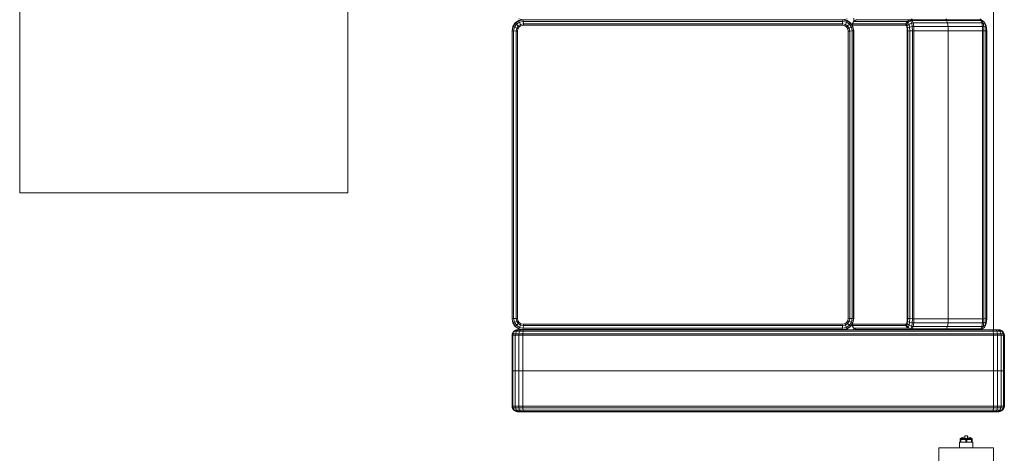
# Model space of a CAD drawing. Header units: millimetres. Extents: x 25471 to 48943, y 4737 to 38988.
# Tile 66 of 117: x 38493 to 40293, y 30477 to 31270. Entities that reach past the tile are written whole.
import ezdxf

# ---------------------------------------------------------------- set-up
doc = ezdxf.new("R2010")
doc.units = ezdxf.units.MM
doc.linetypes.add('ADSK_Скрыто', pattern=[300, 150, -150])
for name, color, linetype, lineweight in [('A-DETL-____-HDLN', 90, 'ADSK_Скрыто', 9), ('I-FURN-____-OTLN', 30, 'Continuous', 20), ('M-EQPM-____-OTLN', 50, 'Continuous', 20)]:
    doc.layers.add(name, color=color, linetype=linetype, lineweight=lineweight)

# ---------------------------------------------------------------- blocks, each defined once
blk = doc.blocks.new('Прямая форма - V line-609719-В_Этаж 01_Водопровод')
at = {"layer": 'I-FURN-____-OTLN', "color": 9}
for p, q in [((250, 1790), (250.3, 1792.6)), ((250, 1790), (250.3, 1792.6)), ((250, 1789.1), (250.3, 1791.5)), ((250, 1789.1), (250.3, 1791.5)), ((250, 1789.1), (250, 1790)), ((250, 1790), (250, 1789.1)), ((250, 1786.9), (250, 1789.1)), ((250, 1789.1), (250, 1786.9)), ((250, 1786.9), (250.3, 1788.8)), ((250, 1783.8), (250, 1786.9)), ((250, 1786.9), (250, 1783.8)), ((250, 1783.8), (250.3, 1784.8)), ((250, 1783.8), (250, 1779)), ((250.3, 1792.6), (252.9, 1797.1)), ((250.3, 1791.5), (252.9, 1795.7)), ((250.3, 1792.6), (250.3, 1791.5)), ((250.3, 1788.8), (252.9, 1792)), ((250.3, 1791.5), (250.3, 1788.8)), ((250.3, 1788.8), (250.3, 1784.8)), ((250.3, 1784.8), (252.9, 1786.5)), ((250.3, 1784.8), (250.3, 1779.3)), ((252.9, 1797.1), (257.4, 1799.7)), ((252.9, 1795.7), (257.4, 1798.2)), ((252.9, 1797.1), (252.9, 1795.7)), ((252.9, 1795.7), (252.9, 1792)), ((252.9, 1792), (257.4, 1793.9)), ((252.9, 1792), (252.9, 1786.5)), ((252.9, 1786.5), (257.4, 1787.5)), ((252.9, 1786.5), (252.9, 1779.7)), ((257.4, 1799.7), (260, 1800)), ((257.4, 1799.7), (257.4, 1798.2)), ((257.4, 1798.2), (260, 1798.5)), ((257.4, 1798.2), (257.4, 1793.9)), ((257.4, 1793.9), (260, 1794.1)), ((257.4, 1793.9), (257.4, 1787.5)), ((257.4, 1787.5), (260, 1787.7)), ((257.4, 1787.5), (257.4, 1780)), ((260, 1800), (325, 1800)), ((260, 1800), (260, 1798.5)), ((260, 1798.5), (325, 1798.5)), ((260, 1798.5), (260, 1794.1)), ((260, 1794.1), (325, 1794.1)), ((260, 1794.1), (260, 1787.7)), ((260, 1787.7), (325, 1787.7)), ((260, 1787.7), (260, 1780)), ((325, 1800), (325, 1798.5)), ((325, 1798.5), (325, 1800)), ((390, 1800), (325, 1800)), ((325, 1798.5), (325, 1794.1)), ((325, 1794.1), (325, 1798.5)), ((390, 1798.5), (325, 1798.5)), ((325, 1794.1), (325, 1787.7)), ((325, 1787.7), (325, 1794.1)), ((390, 1794.1), (325, 1794.1)), ((325, 1787.7), (325, 1780)), ((325, 1780), (325, 1787.7)), ((390, 1787.7), (325, 1787.7)), ((390, 1798.5), (390, 1800)), ((392.6, 1799.7), (390, 1800)), ((390, 1794.1), (390, 1798.5)), ((392.6, 1798.2), (390, 1798.5)), ((390, 1787.7), (390, 1794.1)), ((392.6, 1793.9), (390, 1794.1)), ((390, 1780), (390, 1787.7)), ((392.6, 1787.5), (390, 1787.7)), ((392.6, 1798.2), (392.6, 1799.7)), ((397.1, 1797.1), (392.6, 1799.7)), ((392.6, 1793.9), (392.6, 1798.2)), ((397.1, 1795.7), (392.6, 1798.2)), ((392.6, 1787.5), (392.6, 1793.9)), ((397.1, 1792), (392.6, 1793.9)), ((392.6, 1780), (392.6, 1787.5)), ((397.1, 1786.5), (392.6, 1787.5)), ((397.1, 1795.7), (397.1, 1797.1)), ((399.7, 1792.6), (397.1, 1797.1)), ((397.1, 1792), (397.1, 1795.7)), ((399.7, 1791.5), (397.1, 1795.7)), ((397.1, 1786.5), (397.1, 1792)), ((399.7, 1788.8), (397.1, 1792)), ((397.1, 1779.7), (397.1, 1786.5)), ((399.7, 1784.8), (397.1, 1786.5)), ((399.7, 1791.5), (399.7, 1792.6)), ((400, 1790), (399.7, 1792.6)), ((400, 1790), (399.7, 1792.6)), ((399.7, 1788.8), (399.7, 1791.5)), ((400, 1789.1), (399.7, 1791.5)), ((400, 1789.1), (399.7, 1791.5)), ((399.7, 1784.8), (399.7, 1788.8)), ((400, 1786.9), (399.7, 1788.8)), ((399.7, 1779.3), (399.7, 1784.8)), ((400, 1783.8), (399.7, 1784.8)), ((400, 1789.1), (400, 1790)), ((400, 1790), (400, 1789.1)), ((400, 1786.9), (400, 1789.1)), ((400, 1789.1), (400, 1786.9)), ((400, 1783.8), (400, 1786.9)), ((400, 1786.9), (400, 1783.8)), ((400, 1779), (400, 1783.8)), ((-1450, 1780), (250, 1780)), ((-308.2, 1765.7), (-312.4, 1763.7)), ((-308.7, 1765.1), (-312.4, 1763.7)), ((-308.7, 1765.1), (-310.6, 1761.3)), ((-305.5, 1766.8), (-308.7, 1765.1)), ((-303.2, 1766.1), (-308.7, 1765.1)), ((-305.5, 1766.8), (-308.2, 1765.7)), ((-301.4, 1767.5), (-305.5, 1766.8)), ((-303.2, 1766.1), (-304.2, 1762.4)), ((-301.4, 1767.5), (-303.2, 1766.1)), ((-296.4, 1766.4), (-303.2, 1766.1)), ((-295.9, 1767.8), (-301.4, 1767.5)), ((-296.4, 1766.4), (-296.6, 1762.8)), ((-295.9, 1767.8), (-296.4, 1766.4)), ((229.7, 1766.4), (-296.4, 1766.4)), ((229.3, 1767.8), (-295.9, 1767.8)), ((234.8, 1767.5), (229.3, 1767.8)), ((229.3, 1767.8), (229.7, 1766.4)), ((236.5, 1766.1), (229.7, 1766.4)), ((229.7, 1766.4), (230, 1762.8)), ((238.8, 1766.8), (234.8, 1767.5)), ((234.8, 1767.5), (236.5, 1766.1)), ((242, 1765.1), (236.5, 1766.1)), ((236.5, 1766.1), (237.5, 1762.4)), ((241.5, 1765.7), (238.8, 1766.8)), ((238.8, 1766.8), (242, 1765.1)), ((241.5, 1765.7), (245.7, 1763.7)), ((245.7, 1763.7), (242, 1765.1)), ((242, 1765.1), (243.9, 1761.3)), ((250, 1779), (250.3, 1779.3)), ((250, 1779), (250, 1755.2)), ((250.3, 1779.3), (252.9, 1779.7)), ((250.3, 1779.3), (250.3, 920.7)), ((252.9, 1779.7), (257.4, 1780)), ((252.9, 1779.7), (252.9, 920.3)), ((257.4, 1780), (260, 1780)), ((257.4, 1780), (257.4, 920)), ((260, 1780), (325, 1780)), ((260, 1780), (260, 920)), ((325, 1780), (325, 920)), ((325, 920), (325, 1780)), ((390, 1780), (325, 1780)), ((390, 920), (390, 1780)), ((392.6, 1780), (390, 1780)), ((392.6, 920), (392.6, 1780)), ((397.1, 1779.7), (392.6, 1780)), ((397.1, 920.3), (397.1, 1779.7)), ((399.7, 1779.3), (397.1, 1779.7)), ((399.7, 920.7), (399.7, 1779.3)), ((400, 1779), (399.7, 1779.3)), ((400, 921), (400, 1779)), ((-316.7, 1755.2), (-318.2, 1757.1)), ((-317, 1757.7), (-316.7, 1755.2)), ((-316.3, 1757.7), (-316.7, 1755.2)), ((-315.1, 1757.1), (-316.7, 1755.2)), ((-316.7, 1755.2), (-316.7, 1692.4)), ((-316.7, 1755.2), (-316.7, 1692.4)), ((-313.7, 1761.9), (-316.3, 1757.7)), ((-314.8, 1759.6), (-316.3, 1757.7)), ((-314.8, 1759.6), (-315.1, 1757.1)), ((-310.8, 1758.8), (-315.1, 1757.1)), ((-315.1, 1757.1), (-315.1, 1694.4)), ((-312.4, 1763.7), (-314.8, 1759.6)), ((-310.6, 1761.3), (-314.8, 1759.6)), ((-312.4, 1763.7), (-313.7, 1761.9)), ((-310.6, 1761.3), (-310.8, 1758.8)), ((-304.3, 1759.9), (-310.8, 1758.8)), ((-310.8, 1758.8), (-310.8, 1696)), ((-304.2, 1762.4), (-310.6, 1761.3)), ((-304.2, 1762.4), (-304.3, 1759.9)), ((-296.7, 1760.3), (-304.3, 1759.9)), ((-304.3, 1759.9), (-304.3, 1697.2)), ((-296.6, 1762.8), (-304.2, 1762.4)), ((-296.6, 1762.8), (-296.7, 1760.3)), ((230, 1760.3), (-296.7, 1760.3)), ((-296.7, 1760.3), (-296.7, 1697.6)), ((230, 1762.8), (-296.6, 1762.8)), ((237.5, 1762.4), (230, 1762.8)), ((230, 1762.8), (230, 1760.3)), ((237.7, 1759.9), (230, 1760.3)), ((230, 1760.3), (230, 1697.6)), ((243.9, 1761.3), (237.5, 1762.4)), ((237.5, 1762.4), (237.7, 1759.9)), ((244.1, 1758.8), (237.7, 1759.9)), ((237.7, 1759.9), (237.7, 1697.2)), ((248.2, 1759.6), (243.9, 1761.3)), ((243.9, 1761.3), (244.1, 1758.8)), ((248.5, 1757.1), (244.1, 1758.8)), ((244.1, 1758.8), (244.1, 1696)), ((247.1, 1761.9), (245.7, 1763.7)), ((245.7, 1763.7), (248.2, 1759.6)), ((247.1, 1761.9), (249.7, 1757.7)), ((249.7, 1757.7), (248.2, 1759.6)), ((248.2, 1759.6), (248.5, 1757.1)), ((250, 1755.2), (248.5, 1757.1)), ((248.5, 1757.1), (248.5, 1694.4)), ((249.7, 1757.7), (250, 1755.2)), ((250, 1755.2), (250, 1692.4)), ((-318.2, 1694.4), (-316.7, 1692.4)), ((-316.7, 1692.4), (-318.2, 1694.4)), ((-315.1, 1694.4), (-316.7, 1692.4)), ((-316.7, 1692.4), (-315.1, 1694.4)), ((-316.7, 1629.6), (-316.7, 1692.4)), ((-316.7, 1629.6), (-316.7, 1692.4)), ((-310.8, 1696), (-315.1, 1694.4)), ((-315.1, 1694.4), (-310.8, 1696)), ((-315.1, 1631.6), (-315.1, 1694.4)), ((-304.3, 1697.2), (-310.8, 1696)), ((-310.8, 1696), (-304.3, 1697.2)), ((-310.8, 1633.3), (-310.8, 1696)), ((-296.7, 1697.6), (-304.3, 1697.2)), ((-304.3, 1697.2), (-296.7, 1697.6)), ((-304.3, 1634.4), (-304.3, 1697.2)), ((230, 1697.6), (-296.7, 1697.6)), ((-296.7, 1697.6), (230, 1697.6)), ((-296.7, 1634.8), (-296.7, 1697.6)), ((237.7, 1697.2), (230, 1697.6)), ((230, 1697.6), (237.7, 1697.2)), ((230, 1634.8), (230, 1697.6)), ((244.1, 1696), (237.7, 1697.2)), ((237.7, 1697.2), (244.1, 1696)), ((237.7, 1634.4), (237.7, 1697.2)), ((248.5, 1694.4), (244.1, 1696)), ((244.1, 1696), (248.5, 1694.4)), ((244.1, 1633.3), (244.1, 1696)), ((250, 1692.4), (248.5, 1694.4)), ((248.5, 1694.4), (250, 1692.4)), ((248.5, 1631.6), (248.5, 1694.4)), ((250, 1629.6), (250, 1692.4)), ((-318.2, 1631.6), (-316.7, 1629.6)), ((-317, 1627.1), (-316.7, 1629.6)), ((-316.7, 1629.6), (-315.1, 1631.6)), ((-316.7, 1629.6), (-316.7, 1531.9)), ((-316.7, 1531.9), (-316.7, 1629.6)), ((-316.3, 1627.1), (-316.7, 1629.6)), ((-316.3, 1627.1), (-314.8, 1629)), ((-316.3, 1529.4), (-316.3, 1627.1)), ((-313.7, 1622.7), (-316.3, 1627.1)), ((-315.1, 1631.6), (-310.8, 1633.3)), ((-314.8, 1629), (-315.1, 1631.6)), ((-314.8, 1629), (-310.6, 1630.7)), ((-312.4, 1624.4), (-314.8, 1629)), ((-313.7, 1622.7), (-312.4, 1624.4)), ((-313.7, 1525.1), (-313.7, 1622.7)), ((-309.3, 1620.1), (-313.7, 1622.7)), ((-312.4, 1624.4), (-308.7, 1625.9)), ((-308.2, 1621.5), (-312.4, 1624.4)), ((-310.8, 1633.3), (-304.3, 1634.4)), ((-310.6, 1630.7), (-310.8, 1633.3)), ((-310.6, 1630.7), (-304.2, 1631.8)), ((-308.7, 1625.9), (-310.6, 1630.7)), ((-309.3, 1620.1), (-308.2, 1621.5)), ((-309.3, 1522.7), (-309.3, 1620.1)), ((-306.7, 1619.7), (-309.3, 1620.1)), ((-308.7, 1625.9), (-303.2, 1626.8)), ((-305.5, 1622.5), (-308.7, 1625.9)), ((-308.2, 1621.5), (-305.5, 1622.5)), ((-305.7, 1620.9), (-308.2, 1621.5)), ((-306.7, 1619.7), (-305.7, 1620.9)), ((-305.7, 1620.9), (-303.6, 1621.7)), ((-305.5, 1622.5), (-301.4, 1623.2)), ((-303.6, 1621.7), (-305.5, 1622.5)), ((-304.3, 1634.4), (-296.7, 1634.8)), ((-304.2, 1631.8), (-304.3, 1634.4)), ((-304.2, 1631.8), (-296.6, 1632.2)), ((-303.2, 1626.8), (-304.2, 1631.8)), ((-303.6, 1621.7), (-300.4, 1622.3)), ((-303.2, 1626.8), (-296.4, 1627.2)), ((-301.4, 1623.2), (-303.2, 1626.8)), ((-301.4, 1623.2), (-295.9, 1623.5)), ((-300.4, 1622.3), (-301.4, 1623.2)), ((-300.4, 1622.3), (-295.7, 1622.5)), ((-296.7, 1634.8), (230, 1634.8)), ((-296.6, 1632.2), (-296.7, 1634.8)), ((-296.6, 1632.2), (230, 1632.2)), ((-296.4, 1627.2), (-296.6, 1632.2)), ((-296.4, 1627.2), (229.7, 1627.2)), ((-295.9, 1623.5), (-296.4, 1627.2)), ((-295.9, 1623.5), (229.3, 1623.5)), ((-295.7, 1622.5), (-295.9, 1623.5)), ((-295.7, 1622.5), (229, 1622.5)), ((229, 1622.5), (229.3, 1623.5)), ((229, 1622.5), (233.8, 1622.3)), ((229.3, 1623.5), (229.7, 1627.2)), ((229.3, 1623.5), (234.8, 1623.2)), ((229.7, 1627.2), (230, 1632.2)), ((229.7, 1627.2), (236.5, 1626.8)), ((230, 1634.8), (237.7, 1634.4)), ((230, 1632.2), (230, 1634.8)), ((230, 1632.2), (237.5, 1631.8)), ((233.8, 1622.3), (234.8, 1623.2)), ((233.8, 1622.3), (236.9, 1621.7)), ((234.8, 1623.2), (236.5, 1626.8)), ((234.8, 1623.2), (238.8, 1622.5)), ((236.5, 1626.8), (237.5, 1631.8)), ((236.5, 1626.8), (242, 1625.9)), ((236.9, 1621.7), (238.8, 1622.5)), ((236.9, 1621.7), (239.1, 1620.9)), ((237.5, 1631.8), (237.7, 1634.4)), ((237.5, 1631.8), (243.9, 1630.7)), ((237.7, 1634.4), (244.1, 1633.3)), ((238.8, 1622.5), (242, 1625.9)), ((238.8, 1622.5), (241.5, 1621.5)), ((239.1, 1620.9), (241.5, 1621.5)), ((239.1, 1620.9), (240, 1619.7)), ((240, 1619.7), (242.6, 1620.1)), ((241.5, 1621.5), (245.7, 1624.4)), ((241.5, 1621.5), (242.6, 1620.1)), ((242, 1625.9), (243.9, 1630.7)), ((242, 1625.9), (245.7, 1624.4)), ((242.6, 1620.1), (247.1, 1622.7)), ((242.6, 1620.1), (242.6, 1522.7)), ((243.9, 1630.7), (244.1, 1633.3)), ((243.9, 1630.7), (248.2, 1629)), ((244.1, 1633.3), (248.5, 1631.6)), ((245.7, 1624.4), (248.2, 1629)), ((245.7, 1624.4), (247.1, 1622.7)), ((247.1, 1622.7), (249.7, 1627.1)), ((247.1, 1622.7), (247.1, 1525.1)), ((248.2, 1629), (248.5, 1631.6)), ((248.2, 1629), (249.7, 1627.1)), ((248.5, 1631.6), (250, 1629.6)), ((249.7, 1627.1), (250, 1629.6)), ((249.7, 1627.1), (249.7, 1529.4)), ((250, 1629.6), (250, 1578)), ((-306.7, 1522.5), (-306.7, 1619.7)), ((240, 1619.7), (240, 1522.5)), ((250, 1578), (250, 921)), ((-316.7, 1531.9), (-317, 1529.4)), ((-316.3, 1529.4), (-316.7, 1531.9)), ((250, 1531.9), (249.7, 1529.4)), ((-313.4, 1524.7), (-319.9, 1524.7)), ((-318.2, 1512.4), (-316.7, 1504.7)), ((-316.7, 1504.7), (-315.1, 1512.4)), ((-313.7, 1525.1), (-316.3, 1529.4)), ((-316.3, 1504.7), (-314.8, 1512.3)), ((-315.1, 1512.4), (-310.8, 1518.9)), ((-314.8, 1512.3), (-315.1, 1512.4)), ((-314.8, 1512.3), (-310.6, 1518.6)), ((-312.4, 1511.2), (-314.8, 1512.3)), ((-312.4, 1523.4), (-313.7, 1525.1)), ((-309.3, 1522.7), (-313.7, 1525.1)), ((-308.2, 1521.3), (-312.4, 1523.4)), ((-312.4, 1511.2), (-308.7, 1516.8)), ((-310.8, 1518.9), (-304.3, 1523.2)), ((-310.6, 1518.6), (-310.8, 1518.9)), ((-310.6, 1518.6), (-304.2, 1522.9)), ((-308.7, 1516.8), (-310.6, 1518.6)), ((-308.2, 1521.3), (-309.3, 1522.7)), ((-306.7, 1522.5), (-309.3, 1522.7)), ((-308.7, 1516.8), (-303.2, 1520.5)), ((-305.5, 1513.5), (-308.7, 1516.8)), ((-307.5, 1521.1), (-308.2, 1521.3)), ((-307.2, 1521.3), (-308.2, 1521.3)), ((-308.2, 1509.5), (-305.5, 1513.5)), ((-305.5, 1513.5), (-301.4, 1516.2)), ((-303.6, 1511.7), (-305.5, 1513.5)), ((-304.3, 1523.2), (-296.7, 1524.7)), ((-304.2, 1522.9), (-304.3, 1523.2)), ((-304.2, 1522.9), (-296.6, 1524.4)), ((-303.2, 1520.5), (-304.2, 1522.9)), ((-303.6, 1511.7), (-300.4, 1513.8)), ((-303.2, 1520.5), (-296.4, 1521.8)), ((-301.4, 1516.2), (-303.2, 1520.5)), ((-301.4, 1516.2), (-295.9, 1517.3)), ((-300.4, 1513.8), (-301.4, 1516.2)), ((-300.4, 1513.8), (-295.7, 1514.7)), ((-296.7, 1524.7), (230, 1524.7)), ((-296.6, 1524.4), (-296.7, 1524.7)), ((-296.6, 1524.4), (230, 1524.4)), ((-296.4, 1521.8), (-296.6, 1524.4)), ((-296.4, 1521.8), (229.7, 1521.8)), ((-295.9, 1517.3), (-296.4, 1521.8)), ((-295.9, 1517.3), (229.3, 1517.3)), ((-295.7, 1514.7), (-295.9, 1517.3)), ((-295.7, 1514.7), (229, 1514.7)), ((229, 1514.7), (229.3, 1517.3)), ((229, 1514.7), (233.8, 1513.8)), ((229.3, 1517.3), (229.7, 1521.8)), ((229.3, 1517.3), (234.8, 1516.2)), ((229.7, 1521.8), (230, 1524.4)), ((229.7, 1521.8), (236.5, 1520.5)), ((230, 1524.7), (237.7, 1523.2)), ((230, 1524.4), (230, 1524.7)), ((230, 1524.4), (237.5, 1522.9)), ((233.8, 1513.8), (234.8, 1516.2)), ((233.8, 1513.8), (236.9, 1511.7)), ((234.8, 1516.2), (236.5, 1520.5)), ((234.8, 1516.2), (238.8, 1513.5)), ((236.5, 1520.5), (237.5, 1522.9)), ((236.5, 1520.5), (242, 1516.8)), ((236.9, 1511.7), (238.8, 1513.5)), ((237.5, 1522.9), (237.7, 1523.2)), ((237.5, 1522.9), (243.9, 1518.6)), ((237.7, 1523.2), (244.1, 1518.9)), ((238.8, 1513.5), (242, 1516.8)), ((238.8, 1513.5), (241.5, 1509.5)), ((242.6, 1522.7), (240, 1522.5)), ((240.5, 1521.3), (241.5, 1521.3)), ((241.5, 1521.3), (240.9, 1521.1)), ((241.5, 1521.3), (245.7, 1523.4)), ((242.6, 1522.7), (241.5, 1521.3)), ((242, 1516.8), (243.9, 1518.6)), ((242, 1516.8), (245.7, 1511.2)), ((247.1, 1525.1), (242.6, 1522.7)), ((243.9, 1518.6), (244.1, 1518.9)), ((243.9, 1518.6), (248.2, 1512.3)), ((244.1, 1518.9), (248.5, 1512.4)), ((247.1, 1525.1), (245.7, 1523.4)), ((245.7, 1511.2), (248.2, 1512.3)), ((250, 1524.7), (246.8, 1524.7)), ((249.7, 1529.4), (247.1, 1525.1)), ((248.2, 1512.3), (248.5, 1512.4)), ((248.2, 1512.3), (249.7, 1504.7)), ((248.5, 1512.4), (250, 1504.7)), ((-317, 1504.7), (-316.7, 1504.7)), ((-316.7, 1504.7), (-316.7, 920)), ((-316.7, 920), (-316.7, 1504.7)), ((-316.3, 1504.7), (-316.7, 1504.7)), ((-316.3, 920), (-316.3, 1504.7)), ((-313.7, 1504.4), (-316.3, 1504.7)), ((-313.7, 1504.4), (-312.4, 1511.2)), ((-313.7, 920.3), (-313.7, 1504.4)), ((-309.3, 1504), (-313.7, 1504.4)), ((-308.2, 1509.5), (-312.4, 1511.2)), ((-309.3, 1504), (-308.2, 1509.5)), ((-309.3, 920.7), (-309.3, 1504)), ((-306.7, 1503.8), (-309.3, 1504)), ((-305.7, 1508.5), (-308.2, 1509.5)), ((-306.7, 1503.8), (-305.7, 1508.5)), ((-306.7, 921), (-306.7, 1503.8)), ((-305.7, 1508.5), (-303.6, 1511.7)), ((236.9, 1511.7), (239.1, 1508.5)), ((239.1, 1508.5), (241.5, 1509.5)), ((239.1, 1508.5), (240, 1503.8)), ((240, 1503.8), (242.6, 1504)), ((240, 1503.8), (240, 921)), ((241.5, 1509.5), (245.7, 1511.2)), ((241.5, 1509.5), (242.6, 1504)), ((242.6, 1504), (247.1, 1504.4)), ((242.6, 1504), (242.6, 920.7)), ((245.7, 1511.2), (247.1, 1504.4)), ((247.1, 1504.4), (249.7, 1504.7)), ((247.1, 1504.4), (247.1, 920.3)), ((249.7, 1504.7), (250, 1504.7)), ((249.7, 1504.7), (249.7, 920)), ((-316.7, 920), (-318.2, 912.3)), ((-316.7, 920), (-317, 920)), ((-315.1, 912.3), (-316.7, 920)), ((-316.3, 920), (-316.7, 920)), ((-313.7, 920.3), (-316.3, 920)), ((-314.8, 912.5), (-316.3, 920)), ((-309.3, 920.7), (-313.7, 920.3)), ((-312.4, 913.5), (-313.7, 920.3)), ((-306.7, 921), (-309.3, 920.7)), ((-308.2, 915.2), (-309.3, 920.7)), ((-305.7, 916.2), (-306.7, 921)), ((240, 921), (239.1, 916.2)), ((242.6, 920.7), (240, 921)), ((242.6, 920.7), (241.5, 915.2)), ((247.1, 920.3), (242.6, 920.7)), ((247.1, 920.3), (245.7, 913.5)), ((249.7, 920), (247.1, 920.3)), ((249.7, 920), (248.2, 912.5)), ((250, 920), (248.5, 912.3)), ((250, 920), (249.7, 920)), ((250, 921), (250.3, 920.7)), ((250, 921), (250, 916.2)), ((250.3, 920.7), (252.9, 920.3)), ((250.3, 920.7), (250.3, 915.2)), ((252.9, 920.3), (257.4, 920)), ((252.9, 920.3), (252.9, 913.5)), ((257.4, 920), (260, 920)), ((257.4, 920), (257.4, 912.5)), ((260, 920), (325, 920)), ((260, 920), (260, 912.3)), ((325, 920), (325, 912.3)), ((325, 912.3), (325, 920)), ((390, 920), (325, 920)), ((390, 912.3), (390, 920)), ((392.6, 920), (390, 920)), ((397.1, 920.3), (392.6, 920)), ((392.6, 912.5), (392.6, 920)), ((399.7, 920.7), (397.1, 920.3)), ((397.1, 913.5), (397.1, 920.3)), ((400, 921), (399.7, 920.7)), ((399.7, 915.2), (399.7, 920.7)), ((400, 916.2), (400, 921)), ((-314.8, 912.5), (-315.1, 912.3)), ((-310.8, 905.9), (-315.1, 912.3)), ((-312.4, 913.5), (-314.8, 912.5)), ((-310.6, 906.1), (-314.8, 912.5)), ((-308.2, 915.2), (-312.4, 913.5)), ((-308.7, 908), (-312.4, 913.5)), ((-310.6, 906.1), (-310.8, 905.9)), ((-304.3, 901.5), (-310.8, 905.9)), ((-308.7, 908), (-310.6, 906.1)), ((-304.2, 901.8), (-310.6, 906.1)), ((-305.5, 911.2), (-308.7, 908)), ((-303.2, 904.3), (-308.7, 908)), ((-305.7, 916.2), (-308.2, 915.2)), ((-305.5, 911.2), (-308.2, 915.2)), ((-303.6, 913.1), (-305.7, 916.2)), ((-303.6, 913.1), (-305.5, 911.2)), ((-301.4, 908.5), (-305.5, 911.2)), ((-304.2, 901.8), (-304.3, 901.5)), ((-296.7, 900), (-304.3, 901.5)), ((-303.2, 904.3), (-304.2, 901.8)), ((-296.6, 900.3), (-304.2, 901.8)), ((-300.4, 910.9), (-303.6, 913.1)), ((-301.4, 908.5), (-303.2, 904.3)), ((-296.4, 902.9), (-303.2, 904.3)), ((-300.4, 910.9), (-301.4, 908.5)), ((-295.9, 907.4), (-301.4, 908.5)), ((-295.7, 910), (-300.4, 910.9)), ((-296.6, 900.3), (-296.7, 900)), ((-296.4, 902.9), (-296.6, 900.3)), ((230, 900.3), (-296.6, 900.3)), ((-295.9, 907.4), (-296.4, 902.9)), ((229.7, 902.9), (-296.4, 902.9)), ((-295.7, 910), (-295.9, 907.4)), ((229.3, 907.4), (-295.9, 907.4)), ((229, 910), (-295.7, 910)), ((233.8, 910.9), (229, 910)), ((229, 910), (229.3, 907.4)), ((234.8, 908.5), (229.3, 907.4)), ((229.3, 907.4), (229.7, 902.9)), ((236.5, 904.3), (229.7, 902.9)), ((229.7, 902.9), (230, 900.3)), ((237.5, 901.8), (230, 900.3)), ((237.7, 901.5), (230, 900)), ((230, 900.3), (230, 900)), ((236.9, 913.1), (233.8, 910.9)), ((233.8, 910.9), (234.8, 908.5)), ((238.8, 911.2), (234.8, 908.5)), ((234.8, 908.5), (236.5, 904.3)), ((242, 908), (236.5, 904.3)), ((236.5, 904.3), (237.5, 901.8)), ((239.1, 916.2), (236.9, 913.1)), ((236.9, 913.1), (238.8, 911.2)), ((243.9, 906.1), (237.5, 901.8)), ((237.5, 901.8), (237.7, 901.5)), ((244.1, 905.9), (237.7, 901.5)), ((241.5, 915.2), (238.8, 911.2)), ((238.8, 911.2), (242, 908)), ((239.1, 916.2), (241.5, 915.2)), ((241.5, 915.2), (245.7, 913.5)), ((245.7, 913.5), (242, 908)), ((242, 908), (243.9, 906.1)), ((248.2, 912.5), (243.9, 906.1)), ((243.9, 906.1), (244.1, 905.9)), ((248.5, 912.3), (244.1, 905.9)), ((245.7, 913.5), (248.2, 912.5)), ((248.2, 912.5), (248.5, 912.3)), ((250, 916.2), (250.3, 915.2)), ((250, 916.2), (250, 913.1)), ((250, 913.1), (250, 916.2)), ((250, 913.1), (250.3, 911.2)), ((250, 913.1), (250, 910.9)), ((250, 910.9), (250, 913.1)), ((250, 910.9), (250.3, 908.5)), ((250, 910.9), (250, 910)), ((250, 910), (250, 910.9)), ((250, 910.9), (250.3, 908.5)), ((250, 910), (250.3, 907.4)), ((250, 910), (250.3, 907.4)), ((250.3, 915.2), (252.9, 913.5)), ((250.3, 915.2), (250.3, 911.2)), ((250.3, 911.2), (252.9, 908)), ((250.3, 911.2), (250.3, 908.5)), ((250.3, 908.5), (252.9, 904.3)), ((250.3, 908.5), (250.3, 907.4)), ((250.3, 907.4), (252.9, 902.9)), ((252.9, 913.5), (257.4, 912.5)), ((252.9, 913.5), (252.9, 908)), ((252.9, 908), (257.4, 906.1)), ((252.9, 908), (252.9, 904.3)), ((252.9, 904.3), (257.4, 901.8)), ((252.9, 904.3), (252.9, 902.9)), ((252.9, 902.9), (257.4, 900.3)), ((257.4, 912.5), (260, 912.3)), ((257.4, 912.5), (257.4, 906.1)), ((257.4, 906.1), (260, 905.9)), ((257.4, 906.1), (257.4, 901.8)), ((257.4, 901.8), (260, 901.5)), ((257.4, 901.8), (257.4, 900.3)), ((257.4, 900.3), (260, 900)), ((260, 912.3), (325, 912.3)), ((260, 912.3), (260, 905.9)), ((260, 905.9), (325, 905.9)), ((260, 905.9), (260, 901.5)), ((260, 901.5), (325, 901.5)), ((260, 901.5), (260, 900)), ((325, 912.3), (325, 905.9)), ((325, 905.9), (325, 912.3)), ((390, 912.3), (325, 912.3)), ((325, 905.9), (325, 901.5)), ((325, 901.5), (325, 905.9)), ((390, 905.9), (325, 905.9)), ((325, 901.5), (325, 900)), ((325, 900), (325, 901.5)), ((390, 901.5), (325, 901.5)), ((392.6, 912.5), (390, 912.3)), ((390, 905.9), (390, 912.3)), ((392.6, 906.1), (390, 905.9)), ((390, 901.5), (390, 905.9)), ((392.6, 901.8), (390, 901.5)), ((390, 900), (390, 901.5)), ((392.6, 900.3), (390, 900)), ((397.1, 913.5), (392.6, 912.5)), ((392.6, 906.1), (392.6, 912.5)), ((397.1, 908), (392.6, 906.1)), ((392.6, 901.8), (392.6, 906.1)), ((397.1, 904.3), (392.6, 901.8)), ((397.1, 902.9), (392.6, 900.3)), ((392.6, 900.3), (392.6, 901.8)), ((399.7, 915.2), (397.1, 913.5)), ((397.1, 908), (397.1, 913.5)), ((399.7, 911.2), (397.1, 908)), ((399.7, 908.5), (397.1, 904.3)), ((397.1, 904.3), (397.1, 908)), ((399.7, 907.4), (397.1, 902.9)), ((397.1, 902.9), (397.1, 904.3)), ((400, 916.2), (399.7, 915.2)), ((399.7, 911.2), (399.7, 915.2)), ((400, 913.1), (399.7, 911.2)), ((399.7, 908.5), (399.7, 911.2)), ((400, 910.9), (399.7, 908.5)), ((400, 910.9), (399.7, 908.5)), ((400, 910), (399.7, 907.4)), ((400, 910), (399.7, 907.4)), ((399.7, 907.4), (399.7, 908.5)), ((400, 916.2), (400, 913.1)), ((400, 913.1), (400, 916.2)), ((400, 913.1), (400, 910.9)), ((400, 910.9), (400, 913.1)), ((400, 910.9), (400, 910)), ((400, 910), (400, 910.9)), ((230, 900), (-296.7, 900)), ((260, 900), (325, 900)), ((390, 900), (325, 900)), ((0, 600), (-1200, 600)), ((0, 600), (0, 0)), ((0, 0), (-1200, 0))]:
    blk.add_line(p, q, dxfattribs=at)
blk = doc.blocks.new('Прямая форма - FU - 056-609720-В_Этаж 01_Водопровод')
blk.add_blockref('Прямая форма - V line-609719-В_Этаж 01_Водопровод', (0, 0))
blk = doc.blocks.new('V line_ifc_RVT-1-В_Этаж 01_Водопровод')
at = {"layer": 'I-FURN-____-OTLN', "color": 9, "lineweight": 20, "rotation": 270}
blk.add_blockref('Прямая форма - FU - 056-609720-В_Этаж 01_Водопровод', (38492.9, 30953.5), dxfattribs=at)
blk = doc.blocks.new('ADSK_Радиатор универсальный_Боковое подключение_Клапаны - Радиатор 600х1000-V42-В_Этаж 01_Водопровод')
at = {"layer": 'A-DETL-____-HDLN', "flags": 128}
for points in [[(-550, 20), (-550, 20), (-550, 20), (-549.9, 20), (-549.9, 20), (-549.8, 20), (-549.7, 20)], [(-549.7, 20), (-549.8, 20), (-549.9, 20), (-549.9, 20), (-550, 20), (-550, 20), (-550, 20), (-550, 20)], [(-532, 20), (-532, 20), (-532, 20), (-532.1, 20), (-532.1, 20), (-532.2, 20), (-532.3, 20)], [(-532.2, 20), (-532.1, 20), (-532.1, 20), (-532, 20), (-532, 20), (-532, 20), (-532, 20)], [(-553.8, 0), (-553.9, 0), (-553.9, 0), (-554, 0), (-554, 0), (-554, 0)], [(-554, 0), (-554, 0), (-554, 0), (-553.9, 0), (-553.8, 0), (-553.7, 0)], [(-528, 0), (-528, 0), (-528, 0), (-528.1, 0), (-528.2, 0)], [(-528.2, 0), (-528.1, 0), (-528.1, 0), (-528, 0), (-528, 0), (-528, 0)]]:
    blk.add_lwpolyline(points, dxfattribs=at)
at = {"layer": 'M-EQPM-____-OTLN'}
for p, q in [((500, 30), (-500, 30)), ((-500, 30), (-500, -70)), ((-500, 30), (-500, -70)), ((500, 30), (-500, 30)), ((500, -70), (500, 30)), ((500, -70), (500, 30)), ((-556.5, 13), (-556.5, -2)), ((-555.2, 13), (-556.5, 13)), ((-554.9, 15.8), (-556, 2.3)), ((-526, 2.3), (-556, 2.3)), ((-550.8, 15.8), (-554.9, 15.8)), ((-527.1, 15.8), (-550.7, 15.8)), ((-526, 2.3), (-527.1, 15.8)), ((-556.5, -2), (-551, -2)), ((-555, -2), (-555, -36)), ((-551, 0), (-551, -36)), ((-531, 0), (-551, 0)), ((-531, -10), (-531, 0)), ((-522, -10), (-531, -10)), ((-511, -7.5), (-522, -7.5)), ((-522, -7.5), (-522, -32.5)), ((-511, -20), (-511, -1.5)), ((-511, -1.5), (-500, -1.5)), ((510, -8), (500, -8)), ((510, -9.1), (510, -8)), ((510, -9.2), (510, -10.1)), ((510, -9.2), (515, -9.2)), ((515, -10.1), (510, -10.1)), ((510, -18.9), (510, -10.2)), ((517, -9.2), (515, -9.2)), ((515, -10.1), (515, -9.2)), ((515, -10.1), (515, -19.1)), ((517, -30.8), (517, -9.2)), ((517, -9.5), (517, -9.2)), ((522, -17.5), (517, -17.5)), ((522, -22.5), (522, -17.5)), ((-557, -36), (-541, -36)), ((-557, -46), (-557, -36)), ((-541, -36), (-525, -36)), ((-541, -36), (-541, -46)), ((-531, -36), (-531, -30)), ((-531, -30), (-522, -30)), ((-525, -46), (-525, -36)), ((-522, -32.5), (-511, -32.5)), ((-511, -38.5), (-511, -20)), ((-511, -20), (-500, -20)), ((500, -32), (510, -32)), ((510, -19.1), (510, -20.9)), ((510, -19.1), (515, -19.1)), ((515, -20.9), (510, -20.9)), ((510, -29.8), (510, -20.9)), ((510, -29.9), (510, -30.8)), ((510, -29.9), (515, -29.9)), ((515, -30.8), (510, -30.8)), ((510, -32), (510, -30.9)), ((515, -20.9), (515, -19.1)), ((515, -20.9), (515, -29.9)), ((515, -30.8), (515, -29.9)), ((515, -30.8), (517, -30.8)), ((522, -22.5), (517, -22.5)), ((517, -30.8), (517, -30.5)), ((-561, -38), (-557, -38)), ((-561, -50), (-561, -38)), ((-545, -50), (-561, -50)), ((-541, -46), (-557, -46)), ((-545, -46), (-545, -50)), ((-529, -50), (-545, -50)), ((-525, -46), (-541, -46)), ((-529, -50), (-529, -46)), ((-511, -38.5), (-500, -38.5)), ((-500, -70), (500, -70)), ((-500, -70), (500, -70))]:
    blk.add_line(p, q, dxfattribs=at)
at = {"layer": 'M-EQPM-____-OTLN', "flags": 128}
for points in [[(-554.9, 15.8), (-554.9, 16), (-554.8, 16.2), (-554.8, 16.4), (-554.7, 16.6), (-554.7, 16.8), (-554.6, 17), (-554.5, 17.2), (-554.4, 17.4), (-554.3, 17.5), (-554.2, 17.7), (-554.1, 17.9), (-554, 18), (-553.9, 18.2), (-553.7, 18.3), (-553.6, 18.5), (-553.4, 18.6), (-553.3, 18.8), (-553.1, 18.9), (-553, 19), (-552.8, 19.1), (-552.7, 19.2), (-552.5, 19.3), (-552.3, 19.4), (-552.1, 19.5), (-551.9, 19.6), (-551.8, 19.7), (-551.6, 19.7), (-551.4, 19.8), (-551.2, 19.9), (-551, 19.9), (-550.8, 19.9), (-550.6, 20), (-550.4, 20), (-550.2, 20), (-550, 20)], [(-550, 20), (-550, 20), (-550, 20), (-549.9, 20), (-549.9, 20), (-549.8, 20), (-549.7, 20), (-549.6, 20), (-549.5, 20), (-549.4, 20), (-549.3, 20), (-549.1, 20), (-549, 20), (-548.8, 20), (-548.6, 20), (-548.4, 20), (-548.2, 20), (-548, 20), (-547.8, 20), (-547.5, 20), (-547.3, 20), (-547, 20), (-546.7, 20), (-546.5, 20), (-546.2, 20)], [(-532, 20), (-532, 20), (-532, 20), (-532.1, 20), (-532.1, 20), (-532.2, 20), (-532.3, 20), (-532.4, 20), (-532.5, 20), (-532.6, 20), (-532.7, 20), (-532.9, 20), (-533, 20), (-533.2, 20), (-533.4, 20), (-533.6, 20), (-533.8, 20), (-534, 20), (-534.2, 20), (-534.5, 20), (-534.7, 20), (-535, 20), (-535.3, 20), (-535.5, 20), (-535.8, 20), (-536.1, 20), (-536.4, 20), (-536.8, 20), (-537.1, 20), (-537.4, 20), (-537.7, 20), (-538.1, 20), (-538.4, 20), (-538.8, 20), (-539.1, 20), (-539.5, 20), (-539.8, 20), (-540.2, 20), (-540.5, 20), (-540.9, 20), (-541.3, 20), (-541.6, 20), (-542, 20), (-542.3, 20), (-542.7, 20), (-543, 20), (-543.4, 20), (-543.7, 20), (-544.1, 20), (-544.4, 20), (-544.7, 20), (-545.1, 20), (-545.4, 20), (-545.7, 20), (-546, 20), (-546.3, 20), (-546.6, 20), (-546.9, 20), (-547.1, 20), (-547.4, 20), (-547.6, 20), (-547.9, 20), (-548.1, 20), (-548.3, 20), (-548.5, 20), (-548.7, 20), (-548.9, 20), (-549.1, 20), (-549.2, 20), (-549.4, 20), (-549.5, 20), (-549.6, 20), (-549.7, 20), (-549.8, 20), (-549.9, 20), (-549.9, 20), (-550, 20), (-550, 20), (-550, 20), (-550, 20)], [(-535.7, 20), (-535.4, 20), (-535.1, 20), (-534.9, 20), (-534.6, 20), (-534.4, 20), (-534.1, 20), (-533.9, 20), (-533.7, 20), (-533.5, 20), (-533.3, 20), (-533.1, 20), (-532.9, 20), (-532.8, 20), (-532.6, 20), (-532.5, 20), (-532.4, 20), (-532.3, 20), (-532.2, 20), (-532.1, 20), (-532.1, 20), (-532, 20), (-532, 20), (-532, 20), (-532, 20)], [(-532, 20), (-531.8, 20), (-531.6, 20), (-531.4, 20), (-531.2, 19.9), (-531, 19.9), (-530.8, 19.9), (-530.6, 19.8), (-530.4, 19.7), (-530.2, 19.7), (-530.1, 19.6), (-529.9, 19.5), (-529.7, 19.4), (-529.5, 19.3), (-529.3, 19.2), (-529.2, 19.1), (-529, 19), (-528.9, 18.9), (-528.7, 18.8), (-528.6, 18.6), (-528.4, 18.5), (-528.3, 18.3), (-528.1, 18.2), (-528, 18), (-527.9, 17.9), (-527.8, 17.7), (-527.7, 17.5), (-527.6, 17.4), (-527.5, 17.2), (-527.4, 17), (-527.3, 16.8), (-527.3, 16.6), (-527.2, 16.4), (-527.2, 16.2), (-527.1, 16), (-527.1, 15.8)], [(-554, 0), (-554.1, 0), (-554.2, 0), (-554.2, 0), (-554.3, 0), (-554.4, 0), (-554.5, 0.1), (-554.6, 0.1), (-554.6, 0.1), (-554.7, 0.1), (-554.8, 0.2), (-554.9, 0.2), (-554.9, 0.2), (-555, 0.3), (-555.1, 0.3), (-555.1, 0.3), (-555.2, 0.4), (-555.3, 0.4), (-555.3, 0.5), (-555.4, 0.6), (-555.4, 0.6), (-555.5, 0.7), (-555.5, 0.7), (-555.6, 0.8), (-555.6, 0.9), (-555.7, 0.9), (-555.7, 1), (-555.8, 1.1), (-555.8, 1.1), (-555.8, 1.2), (-555.9, 1.3), (-555.9, 1.4), (-555.9, 1.4), (-555.9, 1.5), (-556, 1.6), (-556, 1.7), (-556, 1.7), (-556, 1.8), (-556, 1.9), (-556, 2), (-556, 2.1), (-556, 2.1), (-556, 2.2), (-556, 2.3), (-556, 2.3)], [(-526, 2.3), (-526, 2.3), (-526, 2.2), (-526, 2.1), (-526, 2), (-526, 1.9), (-526, 1.9), (-526, 1.8), (-526, 1.7), (-526, 1.6), (-526.1, 1.5), (-526.1, 1.5), (-526.1, 1.4), (-526.1, 1.3), (-526.1, 1.2), (-526.2, 1.2), (-526.2, 1.1), (-526.3, 1), (-526.3, 1), (-526.3, 0.9), (-526.4, 0.8), (-526.4, 0.8), (-526.5, 0.7), (-526.5, 0.6), (-526.6, 0.6), (-526.6, 0.5), (-526.7, 0.5), (-526.8, 0.4), (-526.8, 0.4), (-526.9, 0.3), (-527, 0.3), (-527, 0.2), (-527.1, 0.2), (-527.2, 0.2), (-527.3, 0.1), (-527.3, 0.1), (-527.4, 0.1), (-527.5, 0.1), (-527.6, 0), (-527.6, 0), (-527.7, 0), (-527.8, 0), (-527.9, 0), (-528, 0), (-528, 0)], [(-550.7, 0), (-550.9, 0), (-551.3, 0), (-551.6, 0), (-551.9, 0), (-552.1, 0), (-552.4, 0), (-552.6, 0), (-552.9, 0), (-553.1, 0), (-553.2, 0), (-553.4, 0), (-553.6, 0), (-553.7, 0), (-553.8, 0), (-553.9, 0), (-553.9, 0), (-554, 0), (-554, 0), (-554, 0)], [(-554, 0), (-554, 0), (-554, 0), (-553.9, 0), (-553.8, 0), (-553.7, 0), (-553.6, 0), (-553.5, 0), (-553.3, 0), (-553.2, 0), (-553, 0), (-552.8, 0), (-552.5, 0), (-552.3, 0), (-552, 0), (-551.7, 0), (-551.4, 0), (-551.1, 0), (-550.8, 0), (-550.4, 0), (-550.1, 0), (-549.7, 0), (-549.3, 0), (-548.9, 0), (-548.5, 0), (-548, 0), (-547.6, 0), (-547.1, 0), (-546.7, 0), (-546.2, 0), (-545.7, 0), (-545.2, 0), (-544.7, 0), (-544.2, 0), (-543.7, 0), (-543.2, 0), (-542.7, 0), (-542.2, 0), (-541.7, 0), (-541.1, 0), (-540.6, 0), (-540.1, 0), (-539.6, 0), (-539.1, 0), (-538.6, 0), (-538, 0), (-537.5, 0), (-537, 0), (-536.6, 0), (-536.1, 0), (-535.6, 0), (-535.1, 0), (-534.7, 0), (-534.2, 0), (-533.8, 0), (-533.3, 0), (-532.9, 0), (-532.5, 0), (-532.1, 0), (-531.8, 0), (-531.4, 0), (-531.1, 0), (-530.7, 0), (-530.4, 0), (-530.1, 0), (-529.9, 0), (-529.6, 0), (-529.4, 0), (-529.1, 0), (-528.9, 0), (-528.8, 0), (-528.6, 0), (-528.4, 0), (-528.3, 0), (-528.2, 0), (-528.1, 0), (-528.1, 0), (-528, 0), (-528, 0), (-528, 0)], [(-528, 0), (-528, 0), (-528, 0), (-528.1, 0), (-528.2, 0), (-528.3, 0), (-528.4, 0), (-528.5, 0), (-528.7, 0), (-528.8, 0), (-529, 0), (-529.2, 0), (-529.5, 0), (-529.7, 0), (-530, 0), (-530.3, 0), (-530.6, 0), (-530.9, 0), (-531.2, 0)], [(515, -9.2), (515.5, -9.3), (516, -9.4)], [(517, -10.1), (517.8, -11), (518.6, -12.5), (519.6, -15.7), (519.8, -17.5)], [(515, -30.8), (515.5, -30.7), (516, -30.6)], [(517, -29.9), (517.8, -29), (518.6, -27.5), (519.6, -24.3), (519.8, -22.5)]]:
    blk.add_lwpolyline(points, dxfattribs=at)
at = {"layer": 'M-EQPM-____-OTLN'}
for points, knots in [([(-541, -20), (-540.4, -19.4), (-539.1, -18.1), (-537.5, -16.5), (-536.4, -15.4), (-535.8, -14.8), (-535.4, -14.4), (-535, -14), (-534.5, -13.5), (-534.1, -13.1), (-533.7, -12.7), (-533.4, -12.4), (-533, -12), (-532.7, -11.7), (-532.3, -11.3), (-532, -11.1), (-531.8, -10.8), (-531.6, -10.5), (-531.4, -10.4), (-531.2, -10.2), (-531, -10.1), (-531, -10), (-531, -10)], [0, 0, 0, 0, 0.142857, 0.285714, 0.357143, 0.392857, 0.428571, 0.464286, 0.5, 0.535714, 0.571429, 0.607143, 0.642857, 0.678571, 0.714286, 0.75, 0.785714, 0.821429, 0.857143, 0.892857, 0.928571, 1, 1, 1, 1]), ([(-531, -30), (-531, -30), (-531, -29.9), (-531.2, -29.8), (-531.4, -29.6), (-531.6, -29.5), (-531.8, -29.2), (-532, -28.9), (-532.3, -28.7), (-532.7, -28.3), (-533, -28), (-533.4, -27.6), (-533.7, -27.3), (-534.1, -26.9), (-534.7, -26.3), (-535.2, -25.8), (-535.8, -25.2), (-536.4, -24.6), (-537.5, -23.5), (-539.1, -21.9), (-540.4, -20.6), (-541, -20)], [0, 0, 0, 0, 0.071429, 0.107143, 0.142857, 0.178571, 0.214286, 0.25, 0.285714, 0.321429, 0.357143, 0.392857, 0.428571, 0.464286, 0.5, 0.571429, 0.607143, 0.642857, 0.714286, 0.857143, 1, 1, 1, 1])]:
    blk.add_open_spline(points, degree=3, knots=knots, dxfattribs=at)

msp = doc.modelspace()

# ---------------------------------------------------------------- block references
at = {"lineweight": 9}
msp.add_blockref('V line_ifc_RVT-1-В_Этаж 01_Водопровод', (0, 0), dxfattribs=at)
at = {"layer": 'A-DETL-____-HDLN', "rotation": 90.0000468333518}
msp.add_blockref('ADSK_Радиатор универсальный_Боковое подключение_Клапаны - Радиатор 600х1000-V42-В_Этаж 01_Водопровод', (40203.2, 29987.6), dxfattribs=at)

doc.saveas('drawing.dxf')
